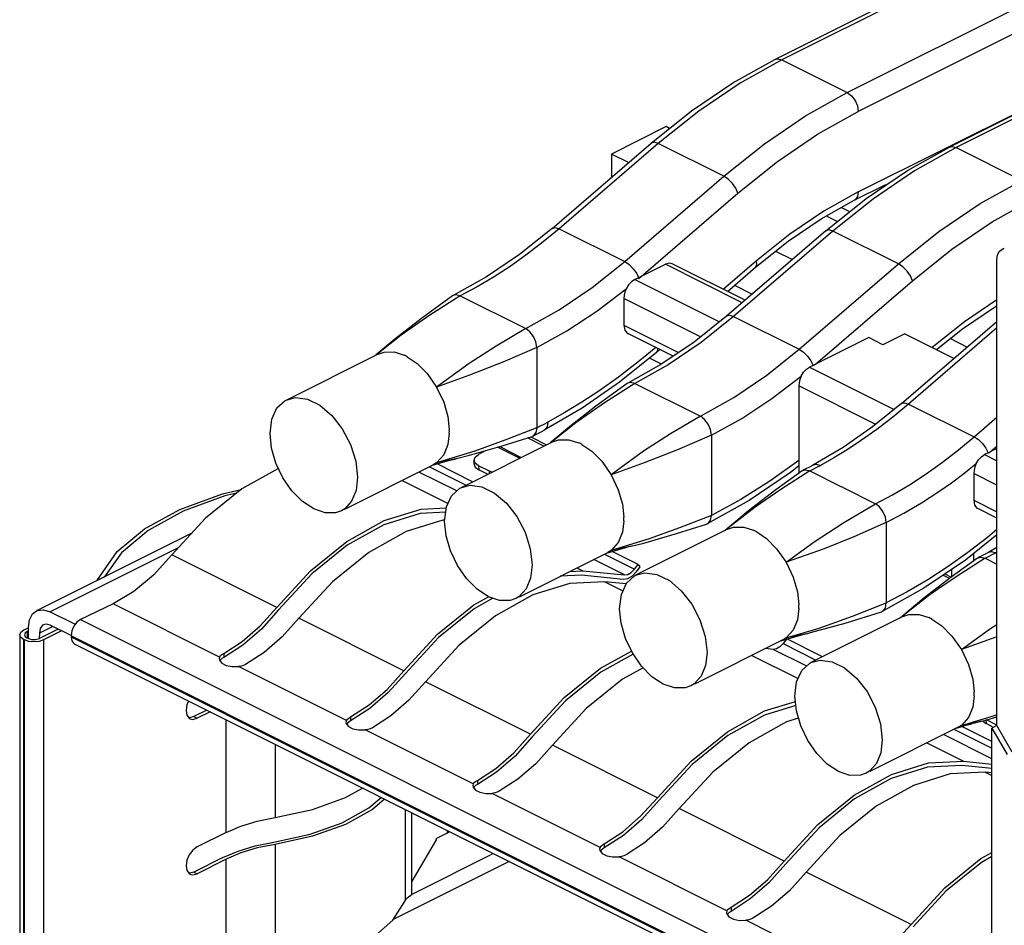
# Paper-space layout '005_EXP_CORICANT_PE_DRAWING_3_1' of a CAD drawing. Header units: millimetres. Extents: x 6 to 413, y 7 to 290.
# Tile 199 of 228: x 198.18 to 201.05, y 166.84 to 169.47. Entities that reach past the tile are written whole.
import ezdxf

# ---------------------------------------------------------------- set-up
doc = ezdxf.new("R2010")
doc.units = ezdxf.units.MM
doc.header["$LTSCALE"] = 23.1
doc.layers.add('2X6_SFP28_119A00000356A_BL275', color=7, linetype='CONTINUOUS')
doc.layers.add('QSFP_1X1_BL274', color=7, linetype='CONTINUOUS')

# ---------------------------------------------------------------- blocks, each defined once
blk = doc.blocks.new('QSFP_1X1_BL274', base_point=(202.755, 168.7419))
at = {"layer": 'QSFP_1X1_BL274', "color": 7, "linetype": 'Continuous'}
for p, q in [((200.3822, 169.3553), (205.2453, 171.787)), ((205.2655, 171.7858), (200.4023, 169.354)), ((200.5932, 169.2586), (205.4564, 171.6903)), ((206.009, 171.6598), (200.8903, 169.1002)), ((206.0291, 171.6585), (200.9104, 169.099)), ((205.4882, 171.6354), (200.625, 169.2037)), ((200.625, 168.9698), (205.4882, 171.4016)), ((200.4023, 169.354), (200.5932, 169.2586)), ((200.0656, 169.1597), (199.9065, 169.0801)), ((200.0758, 169.1546), (200.0656, 169.1597)), ((199.734, 168.8638), (200.0225, 169.112)), ((200.0429, 169.1108), (199.7544, 168.8626)), ((200.2338, 169.0154), (200.0429, 169.1108)), ((200.9104, 169.099), (201.1013, 169.0035)), ((199.9065, 169.0801), (199.9065, 169.0123)), ((199.9564, 169.0552), (199.9065, 169.0801)), ((199.9453, 168.7671), (200.2338, 169.0154)), ((200.6133, 168.9455), (200.7052, 168.9914)), ((199.9861, 168.7183), (200.2746, 168.9666)), ((200.5307, 168.8571), (200.6484, 168.951)), ((200.5318, 168.8999), (200.5642, 168.8838)), ((200.576, 168.9246), (200.5975, 168.9138)), ((199.734, 168.8638), (199.6392, 168.7881)), ((199.7544, 168.8626), (199.9453, 168.7671)), ((200.5307, 168.8571), (200.242, 168.6087)), ((200.5511, 168.8558), (200.2624, 168.6075)), ((200.742, 168.7604), (200.5511, 168.8558)), ((200.326, 168.751), (200.4207, 168.8265)), ((199.6392, 168.7881), (199.5429, 168.723)), ((200.3845, 168.7976), (200.4333, 168.7732)), ((199.9747, 168.7148), (200.0638, 168.7593)), ((200.2873, 168.6476), (200.0638, 168.7593)), ((200.2956, 168.6548), (200.0839, 168.7606)), ((200.3285, 168.7692), (200.2323, 168.6864)), ((200.4533, 168.512), (200.742, 168.7604)), ((199.9802, 168.7321), (199.9861, 168.7183)), ((200.2441, 168.6805), (200.326, 168.751)), ((199.5429, 168.723), (199.4462, 168.669)), ((199.9747, 168.7148), (199.9654, 168.7085)), ((199.9747, 168.7148), (200.2208, 168.5917)), ((200.2648, 168.6984), (200.3163, 168.6726)), ((200.5003, 168.4685), (200.7828, 168.7116)), ((199.4462, 168.669), (199.4439, 168.6677)), ((199.4668, 168.668), (199.6577, 168.5726)), ((199.9428, 168.6599), (199.9428, 168.582)), ((200.1662, 168.5482), (199.9428, 168.6599)), ((200.242, 168.6087), (200.1473, 168.5331)), ((200.2624, 168.6075), (200.4533, 168.512)), ((200.7512, 168.3541), (201.0286, 168.5928)), ((199.9428, 168.582), (200.1019, 168.5024)), ((200.0862, 168.4918), (199.9545, 168.5576)), ((200.7606, 168.5573), (200.697, 168.5255)), ((200.7606, 168.5573), (200.904, 168.4856)), ((201.0286, 168.5741), (200.7716, 168.3529)), ((200.8531, 168.5111), (200.9288, 168.5715)), ((199.2951, 168.5535), (199.2238, 168.4971)), ((200.1473, 168.5331), (200.051, 168.468)), ((200.6556, 168.5462), (200.5003, 168.4685)), ((200.697, 168.5255), (200.6556, 168.5462)), ((200.8934, 168.5432), (200.9424, 168.5187)), ((198.96, 168.3645), (199.2272, 168.4981)), ((199.2286, 168.5019), (199.2215, 168.4958)), ((199.2223, 168.4964), (199.2235, 168.4975)), ((199.2268, 168.5003), (199.2235, 168.4975)), ((199.6896, 168.5177), (199.6896, 168.2837)), ((200.0375, 168.5027), (199.9305, 168.4167)), ((200.0355, 168.5172), (199.9839, 168.4744)), ((200.0375, 168.5027), (200.0474, 168.5112)), ((199.9839, 168.4744), (199.9271, 168.4307)), ((200.051, 168.468), (199.9543, 168.414)), ((200.0527, 168.4691), (200.0175, 168.4867)), ((200.4936, 168.4652), (200.4835, 168.4604)), ((200.4835, 168.4604), (200.73, 168.3371)), ((199.9305, 168.4167), (199.8212, 168.3411)), ((199.9271, 168.4307), (199.8698, 168.3901)), ((199.9543, 168.414), (199.9521, 168.4127)), ((199.9749, 168.413), (200.1659, 168.3175)), ((200.452, 168.4054), (200.452, 168.1514)), ((200.6758, 168.2935), (200.452, 168.4054)), ((200.7512, 168.3541), (200.6667, 168.2861)), ((199.8212, 168.3411), (199.7107, 168.2764)), ((200.7716, 168.3529), (200.9625, 168.2575)), ((199.8032, 168.2985), (199.732, 168.2422)), ((200.9625, 168.2575), (201.0286, 168.3143)), ((199.435, 168.2735), (199.4349, 168.2791)), ((199.4349, 168.268), (199.435, 168.2735)), ((199.6833, 168.2621), (199.7038, 168.2728)), ((199.6896, 168.2837), (199.7002, 168.2892)), ((199.7038, 168.2728), (199.7107, 168.2764)), ((200.6667, 168.2861), (200.5809, 168.2265)), ((199.4681, 168.1094), (199.7353, 168.2431)), ((199.5889, 168.2311), (199.6756, 168.2585)), ((199.7101, 168.2305), (199.6624, 168.2543)), ((199.6721, 168.2574), (199.718, 168.2344)), ((199.678, 168.2595), (199.6757, 168.2585)), ((199.678, 168.2595), (199.6833, 168.2621)), ((199.7367, 168.2469), (199.7297, 168.2408)), ((199.7349, 168.2453), (199.7317, 168.2425)), ((199.7317, 168.2425), (199.7331, 168.2437)), ((200.1977, 168.2626), (200.1977, 168.0288)), ((199.5089, 168.2161), (199.3977, 168.1819)), ((199.4934, 168.2038), (199.5889, 168.2311)), ((199.5394, 168.2169), (199.5201, 168.2065)), ((199.6396, 168.1952), (199.5754, 168.2273)), ((199.5817, 168.229), (199.6445, 168.1976)), ((200.5809, 168.2265), (200.4946, 168.1756)), ((201.0027, 168.2106), (200.9926, 168.2059)), ((201.0094, 168.2139), (201.0286, 168.2304)), ((201.0286, 168.2235), (201.0094, 168.2139)), ((199.3977, 168.1819), (199.388, 168.176)), ((199.4538, 168.1936), (199.3977, 168.1819)), ((199.4561, 168.1942), (199.4538, 168.1936)), ((199.4561, 168.1942), (199.4934, 168.2038)), ((199.5073, 168.1776), (199.5069, 168.1893)), ((199.5103, 168.1808), (199.5069, 168.1893)), ((200.9926, 168.2059), (201.0286, 168.1879)), ((198.9359, 168.1643), (198.8312, 168.1059)), ((199.1309, 168.0474), (199.3882, 168.1761)), ((199.4564, 168.0999), (199.3462, 168.1551)), ((199.377, 168.1705), (199.4836, 168.1172)), ((199.3834, 168.1737), (199.3956, 168.1775)), ((199.5028, 168.1268), (199.3993, 168.1786)), ((199.5073, 168.1776), (199.5106, 168.1691)), ((199.5201, 168.1733), (199.5103, 168.1808)), ((199.5106, 168.1691), (199.5205, 168.1616)), ((199.5201, 168.1733), (199.5205, 168.1616)), ((199.5519, 168.1574), (199.5201, 168.1733)), ((199.5465, 168.1486), (199.5205, 168.1616)), ((199.5521, 168.1514), (199.5519, 168.1574)), ((199.5592, 168.155), (199.5519, 168.1574)), ((200.4617, 168.1585), (200.4639, 168.1598)), ((200.469, 168.1623), (200.4639, 168.1598)), ((200.4639, 168.1598), (200.4718, 168.1616)), ((200.4887, 168.1724), (200.469, 168.1623)), ((200.4718, 168.1616), (200.484, 168.1585)), ((200.484, 168.1585), (200.5763, 168.1123)), ((200.4946, 168.1756), (200.4887, 168.1724)), ((200.5046, 168.169), (200.5149, 168.1744)), ((199.2973, 168.1307), (199.4312, 168.0638)), ((200.9611, 168.1508), (200.9611, 168.0729)), ((201.0286, 168.1171), (200.9611, 168.1508)), ((198.8312, 168.1059), (198.7258, 168.0207)), ((200.5795, 168.1107), (200.5763, 168.1123)), ((200.5795, 168.1107), (200.675, 168.063)), ((199.1507, 168.0704), (199.1305, 168.0482)), ((200.3073, 168.0722), (200.1854, 168.0042)), ((200.9611, 168.0729), (201.0286, 168.0391)), ((199.1305, 168.0482), (199.1208, 168.0424)), ((200.3247, 168.0526), (200.2386, 167.9856)), ((201.0286, 168.0206), (200.9728, 168.0485)), ((198.7258, 168.0207), (198.6277, 167.9141)), ((199.4211, 168.0155), (199.4164, 168.0153)), ((199.9431, 168.0184), (199.9431, 168.024)), ((199.9431, 168.0129), (199.9431, 168.0184)), ((200.1949, 168.0149), (200.1977, 168.0288)), ((200.2445, 167.9885), (199.9772, 167.8549)), ((200.1832, 168.0033), (200.1854, 168.0042)), ((200.2376, 167.9851), (200.2438, 167.9906)), ((200.2438, 167.9906), (200.2445, 167.9912)), ((200.7068, 168.0081), (200.7068, 167.7743)), ((201.0286, 167.9876), (201.0011, 167.9647)), ((198.686, 167.9774), (198.2333, 167.7511)), ((200.017, 167.9611), (199.9059, 167.9269)), ((201.0286, 167.9722), (200.9368, 167.899)), ((201.0011, 167.9647), (200.9443, 167.9211)), ((198.6473, 167.9354), (198.2736, 167.7486)), ((199.1381, 167.9422), (199.0345, 167.8585)), ((199.9059, 167.9269), (199.8961, 167.921)), ((199.8966, 167.9202), (199.9122, 167.925)), ((199.9619, 167.9385), (199.9059, 167.9269)), ((199.9841, 167.8862), (199.9087, 167.9239)), ((199.9122, 167.925), (199.9522, 167.9361)), ((199.9642, 167.9391), (199.9522, 167.9361)), ((201.0286, 167.9356), (201.0047, 167.9215)), ((198.9332, 167.7614), (198.6277, 167.9141)), ((199.639, 167.7924), (199.8963, 167.9211)), ((199.9451, 167.8556), (199.8553, 167.9005)), ((199.8861, 167.916), (199.9736, 167.8723)), ((200.9368, 167.899), (200.8164, 167.8176)), ((200.9443, 167.9211), (200.887, 167.8805)), ((200.9611, 167.8966), (200.9611, 167.9184)), ((200.9719, 167.9044), (200.9741, 167.9057)), ((200.9791, 167.9082), (200.9741, 167.9057)), ((200.9741, 167.9057), (200.9819, 167.9075)), ((200.9988, 167.9184), (200.9791, 167.9082)), ((200.9819, 167.9075), (200.9941, 167.9044)), ((200.9941, 167.9044), (201.0286, 167.8872)), ((201.0047, 167.9215), (200.9988, 167.9184)), ((201.0148, 167.9149), (201.0251, 167.9203)), ((201.0286, 167.9223), (201.0251, 167.9203)), ((199.7853, 167.8656), (199.8239, 167.8674)), ((199.8065, 167.8761), (199.8239, 167.8674)), ((199.8239, 167.8674), (199.9451, 167.8556)), ((199.9645, 167.8628), (199.9736, 167.8723)), ((199.9736, 167.8723), (199.9841, 167.8862)), ((199.9895, 167.8791), (199.979, 167.8652)), ((199.9841, 167.8862), (199.9895, 167.8791)), ((200.8975, 167.8507), (200.8975, 167.8724)), ((198.4092, 167.839), (198.4174, 167.8509)), ((199.0345, 167.8585), (198.9382, 167.7538)), ((199.8197, 167.8546), (199.7575, 167.8517)), ((199.9409, 167.8428), (199.8197, 167.8546)), ((199.9536, 167.8447), (199.9409, 167.8428)), ((199.9451, 167.8556), (199.9547, 167.857)), ((199.9669, 167.8525), (199.9536, 167.8447)), ((199.9547, 167.857), (199.9645, 167.8628)), ((199.979, 167.8652), (199.9669, 167.8525)), ((200.8904, 167.8454), (200.8714, 167.8548)), ((200.8771, 167.8587), (200.8956, 167.8494)), ((199.0949, 167.8361), (198.9968, 167.7296)), ((199.6588, 167.8154), (199.6386, 167.7932)), ((199.8875, 167.8356), (199.9403, 167.8092)), ((199.9497, 167.8295), (199.8875, 167.8356)), ((200.8164, 167.8176), (200.6946, 167.7496)), ((199.5618, 167.7881), (199.5072, 167.7576)), ((199.6386, 167.7932), (199.6289, 167.7874)), ((200.8348, 167.7985), (200.7488, 167.7315)), ((198.4567, 167.7718), (198.362, 167.7265)), ((198.7665, 167.6169), (198.4567, 167.7718)), ((199.5072, 167.7576), (199.4036, 167.6739)), ((200.4523, 167.7639), (200.4522, 167.7695)), ((200.4522, 167.7584), (200.4523, 167.7639)), ((200.6081, 167.7359), (200.7068, 167.7742)), ((200.704, 167.7604), (200.7068, 167.7743)), ((198.2736, 167.7486), (198.3463, 167.7122)), ((198.362, 167.7265), (200.5131, 166.651)), ((199.3023, 167.5768), (198.9968, 167.7296)), ((200.7546, 167.7345), (200.4874, 167.6008)), ((200.6923, 167.7487), (200.6946, 167.7496)), ((200.7478, 167.731), (200.7538, 167.7364)), ((200.7538, 167.7364), (200.7546, 167.7371)), ((198.1964, 167.6957), (198.21, 167.7023)), ((198.21, 167.671), (198.21, 167.7024)), ((198.2808, 167.706), (198.2418, 167.6865)), ((198.2968, 167.698), (198.2418, 167.6706)), ((198.3343, 167.6793), (198.2737, 167.7096)), ((198.1846, 167.6817), (198.1846, 166.4043)), ((198.196, 167.668), (198.196, 166.3905)), ((198.1985, 167.6667), (198.196, 167.668)), ((198.2003, 167.6867), (198.1982, 167.6817)), ((198.1982, 167.6817), (198.2001, 167.677)), ((198.1985, 166.3893), (198.1985, 167.6667)), ((198.2112, 167.6625), (198.1985, 167.6667)), ((198.2001, 167.677), (198.2056, 167.6728)), ((198.2059, 167.6908), (198.2003, 167.6867)), ((198.2056, 167.6728), (198.2082, 167.6716)), ((198.21, 167.6927), (198.2059, 167.6908)), ((198.2059, 167.6908), (198.2059, 167.6728)), ((198.2418, 167.6864), (198.2417, 167.6706)), ((198.3064, 167.6932), (198.2535, 167.6667)), ((198.2535, 167.6667), (198.2535, 166.3893)), ((198.3341, 167.6788), (198.3341, 167.6757)), ((200.4852, 166.6034), (198.3341, 167.6788)), ((198.3341, 167.6757), (200.4852, 166.6003)), ((199.4036, 167.6739), (199.3073, 167.5692)), ((200.4055, 167.6665), (200.1481, 167.5378)), ((200.4006, 167.6641), (200.4131, 167.668)), ((200.415, 167.6723), (200.4052, 167.6664)), ((200.4169, 167.6698), (200.4063, 167.6559)), ((200.4131, 167.668), (200.4302, 167.673)), ((200.4708, 167.6839), (200.415, 167.6723)), ((200.5211, 167.6177), (200.4169, 167.6698)), ((200.4742, 167.6848), (200.4708, 167.6839)), ((201.0286, 167.6754), (200.9251, 167.6387)), ((198.3421, 167.6559), (198.3441, 167.6547)), ((200.4953, 166.5792), (198.3442, 167.6547)), ((198.8341, 167.6514), (198.7783, 167.6154)), ((199.464, 167.6516), (199.3659, 167.545)), ((200.3779, 167.6392), (200.3553, 167.6414)), ((200.3874, 167.6407), (200.3779, 167.6392)), ((200.475, 167.5907), (200.3779, 167.6392)), ((200.4063, 167.6559), (200.5019, 167.6081)), ((198.7665, 167.6169), (198.7651, 167.6113)), ((198.7651, 167.6113), (198.7657, 167.6077)), ((198.7691, 167.6086), (198.7672, 167.6059)), ((198.7732, 167.6241), (198.7783, 167.6273)), ((198.7783, 167.6273), (198.7783, 167.6154)), ((199.9697, 167.6251), (199.8763, 167.5731)), ((199.9941, 167.5906), (199.9677, 167.6287)), ((200.3156, 167.6216), (200.4501, 167.5543)), ((198.7657, 167.6077), (198.7724, 167.5992)), ((198.7724, 167.5992), (198.7855, 167.5927)), ((199.1357, 167.4323), (198.8214, 167.5894)), ((200.0248, 167.5597), (199.9941, 167.5906)), ((199.8763, 167.5731), (199.7728, 167.4894)), ((200.1679, 167.5608), (200.1477, 167.5387)), ((199.6714, 167.3923), (199.3659, 167.545)), ((200.1477, 167.5387), (200.1381, 167.5329)), ((200.4449, 167.4609), (200.4406, 167.5035)), ((200.9624, 167.5098), (200.9623, 167.5154)), ((200.9623, 167.5043), (200.9624, 167.5098)), ((199.2032, 167.4669), (199.1474, 167.4309)), ((199.7728, 167.4894), (199.6765, 167.3847)), ((199.8331, 167.467), (199.7351, 167.3605)), ((198.6782, 167.4389), (198.6806, 167.4374)), ((198.6911, 167.4435), (198.6788, 167.4404)), ((198.7288, 167.4624), (198.6911, 167.4435)), ((198.6911, 167.4435), (198.7007, 167.4387)), ((198.7385, 167.4576), (198.7007, 167.4387)), ((199.1423, 167.4395), (199.1474, 167.4427)), ((199.1474, 167.4427), (199.1474, 167.4309)), ((200.4576, 167.417), (200.4449, 167.4609)), ((200.9251, 167.4182), (201.0213, 167.447)), ((200.9964, 167.4337), (201.0286, 167.4427)), ((201.0213, 167.447), (201.0286, 167.4496)), ((198.7857, 167.107), (198.7857, 167.434)), ((199.1357, 167.4323), (199.1342, 167.4267)), ((199.1342, 167.4267), (199.1348, 167.4232)), ((199.1348, 167.4232), (199.1415, 167.4147)), ((199.1383, 167.4241), (199.1363, 167.4213)), ((199.1415, 167.4147), (199.1546, 167.4081)), ((200.4779, 167.3746), (200.4576, 167.417)), ((200.9156, 167.4125), (200.6583, 167.2838)), ((200.9109, 167.4101), (200.9264, 167.4148)), ((200.9251, 167.4182), (200.9154, 167.4123)), ((200.9808, 167.4298), (200.9251, 167.4182)), ((200.9264, 167.4148), (200.9348, 167.4174)), ((201.0141, 167.3713), (200.9267, 167.4149)), ((200.9348, 167.4174), (200.9432, 167.4198)), ((200.9432, 167.4198), (200.9514, 167.4221)), ((200.9514, 167.4221), (200.9594, 167.4243)), ((200.9594, 167.4243), (200.9672, 167.4263)), ((200.9672, 167.4263), (200.9747, 167.4283)), ((200.9747, 167.4283), (200.9805, 167.4297)), ((200.9844, 167.4307), (200.9808, 167.4298)), ((200.9844, 167.4307), (200.9964, 167.4337)), ((200.9871, 167.4309), (200.9969, 167.4234)), ((200.9966, 167.4351), (200.9969, 167.4234)), ((201.0159, 167.414), (200.9969, 167.4234)), ((201.0284, 167.4192), (200.9983, 167.4343)), ((199.5048, 167.2478), (199.1905, 167.4049)), ((200.2455, 167.3885), (200.1419, 167.3048)), ((201.0141, 167.3212), (200.8736, 167.3914)), ((200.9049, 167.4066), (201.0141, 167.3521)), ((198.9279, 167.3628), (198.9279, 167.15)), ((200.0405, 167.2077), (199.7351, 167.3605)), ((200.8248, 167.367), (200.9313, 167.3138)), ((200.1419, 167.3048), (200.0456, 167.2001)), ((200.6781, 167.3068), (200.6579, 167.2846)), ((201.0141, 167.2925), (200.927, 167.301)), ((200.9313, 167.3138), (201.0141, 167.3057)), ((199.5723, 167.2823), (199.5165, 167.2463)), ((200.2022, 167.2825), (200.1042, 167.1759)), ((200.6579, 167.2846), (200.6482, 167.2788)), ((200.9949, 167.2819), (201.0141, 167.2724)), ((201.0141, 167.2801), (200.9949, 167.2819)), ((199.5048, 167.2478), (199.5034, 167.2422)), ((199.5034, 167.2422), (199.5039, 167.2387)), ((199.5039, 167.2387), (199.5107, 167.2301)), ((199.5074, 167.2395), (199.5054, 167.2368)), ((199.5114, 167.255), (199.5165, 167.2582)), ((199.5165, 167.2582), (199.5165, 167.2463)), ((199.1326, 167.2079), (199.1826, 167.2355)), ((199.5107, 167.2301), (199.5237, 167.2236)), ((199.8739, 167.0632), (199.5597, 167.2203)), ((199.2462, 167.2037), (199.2118, 167.1737)), ((200.6146, 167.204), (200.511, 167.1203)), ((199.3065, 167.1736), (199.3065, 166.9076)), ((199.3253, 167.1641), (199.3253, 166.9252)), ((200.4097, 167.0232), (200.1042, 167.1759)), ((198.7857, 167.107), (198.7007, 167.0646)), ((199.3962, 167.0888), (199.4298, 167.1056)), ((199.4298, 167.1056), (199.4298, 167.1119)), ((199.4298, 167.1056), (199.4352, 167.1092)), ((199.9414, 167.0978), (199.8856, 167.0618)), ((200.511, 167.1203), (200.4147, 167.0156)), ((200.5714, 167.0979), (200.4733, 166.9914)), ((198.9279, 167.072), (198.9279, 166.6983)), ((199.3962, 167.0853), (199.3253, 166.9632)), ((199.3962, 167.0888), (199.3962, 167.0853)), ((199.8805, 167.0704), (199.8856, 167.0736)), ((199.8856, 167.0736), (199.8856, 167.0618)), ((199.3247, 166.9264), (199.5628, 167.0454)), ((199.8739, 167.0632), (199.8725, 167.0576)), ((199.8725, 167.0576), (199.8731, 167.0541)), ((199.8731, 167.0541), (199.8798, 167.0456)), ((199.8765, 167.055), (199.8745, 167.0522)), ((199.8798, 167.0456), (199.8929, 167.0391)), ((200.243, 166.8787), (199.9288, 167.0358)), ((201.0141, 167.0364), (200.9837, 167.0195)), ((198.776, 167.0339), (198.6911, 166.9915)), ((198.7857, 167.0291), (198.7007, 166.9866)), ((198.7857, 166.6554), (198.7857, 167.0291)), ((199.6095, 167.022), (199.2719, 166.8532)), ((198.6782, 166.9868), (198.6806, 166.9854)), ((198.6911, 166.9915), (198.6788, 166.9883)), ((198.6911, 166.9915), (198.7007, 166.9866)), ((200.7788, 166.8386), (200.4733, 166.9914)), ((199.2706, 166.8512), (199.3065, 166.9076)), ((200.3105, 166.9132), (200.2548, 166.8772)), ((200.243, 166.8787), (200.2416, 166.8731)), ((200.2416, 166.8731), (200.2422, 166.8696)), ((200.2422, 166.8696), (200.2489, 166.861)), ((200.2456, 166.8704), (200.2437, 166.8677)), ((200.2497, 166.8859), (200.2548, 166.8891)), ((200.2548, 166.8891), (200.2548, 166.8772)), ((199.22, 166.8071), (199.2706, 166.8512)), ((200.2489, 166.861), (200.262, 166.8545)), ((200.6078, 166.6963), (200.2979, 166.8512))]:
    blk.add_line(p, q, dxfattribs=at)
for points in [[(200.3822, 169.3553), (200.3901, 169.3571), (200.4023, 169.354)], [(200.0225, 169.112), (200.1402, 169.206), (200.2605, 169.2873), (200.3822, 169.3553)], [(200.4023, 169.354), (200.281, 169.2863), (200.1608, 169.205), (200.0429, 169.1108)], [(200.2338, 169.0154), (200.3518, 169.1095), (200.4719, 169.1908), (200.5932, 169.2586)], [(200.5932, 169.2586), (200.6054, 169.2495), (200.6157, 169.2359), (200.6226, 169.2198), (200.625, 169.2037)], [(200.2746, 168.9666), (200.3896, 169.0584), (200.5068, 169.1376), (200.625, 169.2037)], [(200.0429, 169.1108), (200.0314, 169.1144), (200.0225, 169.112)], [(200.9104, 169.099), (200.7892, 169.0312), (200.669, 168.9499), (200.5511, 168.8558)], [(200.6484, 168.951), (200.7686, 169.0323), (200.8903, 169.1002)], [(200.8903, 169.1002), (200.8982, 169.1021), (200.9104, 169.099)], [(200.2746, 168.9666), (200.2687, 168.9804), (200.2589, 168.9945), (200.2466, 169.0068), (200.2338, 169.0154)], [(200.742, 168.7604), (200.8599, 168.8545), (200.9801, 168.9358), (201.1013, 169.0035)], [(200.625, 168.9698), (200.525, 168.914), (200.4258, 168.8469), (200.3285, 168.7692)], [(200.625, 168.9698), (200.6226, 168.9561), (200.6157, 168.947), (200.6133, 168.9455)], [(200.4207, 168.8265), (200.5167, 168.8915), (200.6133, 168.9455)], [(200.7828, 168.7116), (200.8978, 168.8033), (201.0149, 168.8826), (201.1332, 168.9486)], [(199.7544, 168.8626), (199.7083, 168.8243), (199.6617, 168.7885), (199.6146, 168.7551)], [(199.734, 168.8638), (199.7429, 168.8661), (199.7544, 168.8626)], [(200.5511, 168.8558), (200.5396, 168.8594), (200.5307, 168.8571)], [(199.6146, 168.7551), (199.5656, 168.7233), (199.5162, 168.6942), (199.4668, 168.668)], [(199.6577, 168.5726), (199.7548, 168.6267), (199.8509, 168.6918), (199.9453, 168.7671)], [(199.9453, 168.7671), (199.9582, 168.7585), (199.9704, 168.7462), (199.9802, 168.7321)], [(200.0839, 168.7606), (200.076, 168.7625), (200.0638, 168.7593)], [(200.326, 168.751), (200.3295, 168.7578), (200.3285, 168.7692)], [(200.7828, 168.7116), (200.7769, 168.7254), (200.7671, 168.7395), (200.7548, 168.7518), (200.742, 168.7604)], [(199.9654, 168.7085), (199.9569, 168.6993), (199.95, 168.6881)], [(199.4668, 168.668), (199.4542, 168.6709), (199.4462, 168.669)], [(199.6896, 168.5177), (199.7772, 168.566), (199.8642, 168.6229), (199.95, 168.6881)], [(199.95, 168.6881), (199.9461, 168.6787), (199.9437, 168.6691), (199.9428, 168.6599)], [(199.4439, 168.6677), (199.3535, 168.6021), (199.2762, 168.5418), (199.2287, 168.5021)], [(199.4668, 168.668), (199.3787, 168.6114), (199.2951, 168.5535)], [(201.0286, 168.6558), (200.934, 168.5919), (200.8406, 168.5173)], [(200.9288, 168.5715), (201.0249, 168.6365), (201.0286, 168.6386)], [(200.2624, 168.6075), (200.1681, 168.5322), (200.0719, 168.4672), (199.9749, 168.413)], [(200.242, 168.6087), (200.243, 168.6094), (200.2513, 168.611), (200.2624, 168.6075)], [(199.6578, 168.5725), (199.5709, 168.5211), (199.4923, 168.4705), (199.3977, 168.4023)], [(199.6896, 168.5177), (199.6867, 168.5336), (199.6797, 168.5496), (199.6695, 168.5633), (199.6577, 168.5726)], [(199.9428, 168.582), (199.9453, 168.5682), (199.9522, 168.5591), (199.9545, 168.5576)], [(199.2274, 168.4982), (199.245, 168.5041), (199.2745, 168.5043), (199.3032, 168.4952)], [(199.6896, 168.5177), (199.5909, 168.475), (199.4939, 168.4368), (199.3977, 168.4023)], [(200.0406, 168.5146), (200.041, 168.5096), (200.0375, 168.5027)], [(200.1659, 168.3175), (200.2629, 168.3717), (200.359, 168.4367), (200.4533, 168.512)], [(200.4533, 168.512), (200.4657, 168.5038), (200.4776, 168.4921), (200.4874, 168.4786), (200.4936, 168.4652)], [(199.3123, 168.4906), (199.3092, 168.4922), (199.3062, 168.4937), (199.3032, 168.4952)], [(199.3123, 168.4906), (199.3412, 168.4709), (199.3704, 168.4414), (199.3977, 168.4023)], [(200.4594, 168.4341), (200.466, 168.4452), (200.4741, 168.4543), (200.4835, 168.4604)], [(199.9521, 168.4127), (199.8617, 168.347), (199.7843, 168.2868), (199.7369, 168.247)], [(199.9749, 168.413), (199.8869, 168.3563), (199.8032, 168.2985)], [(199.9749, 168.413), (199.9623, 168.4159), (199.9543, 168.414)], [(200.1977, 168.2626), (200.2858, 168.3112), (200.3732, 168.3685), (200.4594, 168.4341)], [(200.4594, 168.4341), (200.4554, 168.4245), (200.4528, 168.4148), (200.452, 168.4054)], [(199.3977, 168.4023), (199.4185, 168.3585), (199.4307, 168.3166), (199.4349, 168.2791)], [(199.8698, 168.3901), (199.8205, 168.3578), (199.771, 168.3278), (199.7214, 168.3002)], [(198.9132, 168.2671), (198.9184, 168.3086), (198.9334, 168.3414), (198.957, 168.3629), (198.9599, 168.3644)], [(198.9599, 168.3644), (198.9872, 168.3717), (199.0219, 168.367), (199.058, 168.3491), (199.0928, 168.3194), (199.1233, 168.2804), (199.1472, 168.235), (199.1625, 168.1867), (199.1677, 168.1398)], [(200.7512, 168.3541), (200.7522, 168.3549), (200.7604, 168.3565), (200.7716, 168.3529)], [(200.7716, 168.3529), (200.7255, 168.3147), (200.6789, 168.2789), (200.6318, 168.2455)], [(199.7002, 168.2892), (199.7108, 168.2945), (199.7214, 168.3002)], [(199.7214, 168.3002), (199.7193, 168.2867), (199.7126, 168.2776), (199.7107, 168.2764)], [(200.1659, 168.3175), (200.079, 168.2661), (200.0004, 168.2155), (199.9059, 168.1473)], [(200.1977, 168.2626), (200.1948, 168.2786), (200.1878, 168.2946), (200.1776, 168.3083), (200.1659, 168.3175)], [(199.4349, 168.268), (199.4307, 168.2349), (199.4185, 168.2049), (199.3977, 168.1819)], [(199.6896, 168.2837), (199.5966, 168.248), (199.5089, 168.2161)], [(199.6896, 168.2837), (199.6871, 168.27), (199.6803, 168.2609), (199.678, 168.2595)], [(198.9505, 168.1382), (198.9302, 168.1806), (198.9175, 168.2246), (198.9132, 168.2671)], [(199.7356, 168.2432), (199.7531, 168.2491), (199.7826, 168.2492), (199.8113, 168.2401)], [(199.8204, 168.2356), (199.8174, 168.2372), (199.8143, 168.2387), (199.8113, 168.2401)], [(200.1977, 168.2627), (200.099, 168.2199), (200.002, 168.1818), (199.9059, 168.1473)], [(200.6318, 168.2455), (200.593, 168.2201), (200.554, 168.1963), (200.5149, 168.1744)], [(200.8229, 168.1501), (200.8699, 168.1835), (200.9164, 168.2193), (200.9625, 168.2575)], [(200.9625, 168.2575), (200.9749, 168.2493), (200.9867, 168.2376), (200.9965, 168.2241), (201.0027, 168.2106)], [(199.8204, 168.2356), (199.8493, 168.2159), (199.8785, 168.1864), (199.9059, 168.1473)], [(199.3956, 168.1775), (199.4298, 168.1873), (199.4538, 168.1936)], [(199.5069, 168.1893), (199.5103, 168.1986), (199.5201, 168.2065)], [(200.452, 168.1882), (200.3679, 168.1283), (200.283, 168.0751), (200.1977, 168.0288)], [(200.9685, 168.1796), (200.9752, 168.1907), (200.9833, 168.1997), (200.9926, 168.2059)], [(200.4617, 168.1585), (200.3852, 168.1032), (200.3054, 168.0419), (200.2445, 167.9912)], [(200.4509, 168.1721), (200.4277, 168.1536), (200.3073, 168.0722)], [(200.484, 168.1585), (200.4, 168.1041), (200.3247, 168.0526)], [(200.484, 168.1585), (200.4943, 168.1637), (200.5046, 168.169)], [(200.4946, 168.1756), (200.5029, 168.1776), (200.5149, 168.1744)], [(200.8593, 168.098), (200.896, 168.1237), (200.9324, 168.1509), (200.9685, 168.1796)], [(200.9685, 168.1796), (200.9645, 168.17), (200.962, 168.1602), (200.9611, 168.1508)], [(199.1208, 168.0424), (199.104, 168.0366), (199.0733, 168.0364), (199.0405, 168.0476), (199.0076, 168.0693), (198.9769, 168.1002), (198.9505, 168.1382)], [(199.1677, 168.1398), (199.1634, 168.1017), (199.1507, 168.0704)], [(199.9059, 168.1473), (199.9266, 168.1034), (199.9388, 168.0615), (199.9431, 168.024)], [(200.675, 168.063), (200.7244, 168.0892), (200.7738, 168.1182), (200.8229, 168.1501)], [(198.4174, 167.8509), (198.4685, 167.9235), (198.5474, 167.9895), (198.6509, 168.0463), (198.775, 168.0917), (198.829, 168.1042)], [(199.4213, 168.0121), (199.4265, 168.0535), (199.4415, 168.0863), (199.4651, 168.1078), (199.468, 168.1094)], [(199.468, 168.1094), (199.4953, 168.1166), (199.53, 168.1119), (199.5661, 168.094), (199.6009, 168.0644), (199.6314, 168.0254), (199.6553, 167.98), (199.6706, 167.9317), (199.6759, 167.8848)], [(200.7068, 168.0081), (200.7578, 168.0351), (200.8087, 168.0651), (200.8593, 168.098)], [(198.8161, 168.0937), (198.782, 168.0858), (198.6601, 168.0412), (198.5583, 167.9854), (198.4808, 167.9205), (198.4307, 167.8493)], [(200.9611, 168.0729), (200.9636, 168.0591), (200.9704, 168.05), (200.9728, 168.0485)], [(198.9332, 167.7614), (199.0312, 167.868), (199.1367, 167.9532), (199.2453, 168.0137), (199.3528, 168.0471), (199.4261, 168.0506)], [(199.4245, 168.0379), (199.3504, 168.0344), (199.2448, 168.0016), (199.1381, 167.9422)], [(200.415, 167.8928), (200.497, 167.9516), (200.5834, 168.0081), (200.6751, 168.0629)], [(200.7068, 168.0081), (200.704, 168.0241), (200.6969, 168.0401), (200.6868, 168.0537), (200.675, 168.063)], [(199.4164, 168.0153), (199.309, 167.9819), (199.2003, 167.9214), (199.0949, 167.8361)], [(199.4586, 167.8832), (199.4383, 167.9256), (199.4256, 167.9696), (199.4213, 168.0121)], [(199.9431, 168.0129), (199.9388, 167.9799), (199.9266, 167.9499), (199.9059, 167.9269)], [(200.1977, 168.0288), (200.1047, 167.993), (200.017, 167.9611)], [(200.1854, 168.0042), (200.1878, 168.0057), (200.1949, 168.0149)], [(199.9642, 167.9391), (200.001, 167.9486), (200.0965, 167.9759), (200.1832, 168.0033)], [(200.2447, 167.9886), (200.2623, 167.9945), (200.2917, 167.9947), (200.3204, 167.9856)], [(200.3295, 167.981), (200.3265, 167.9826), (200.3235, 167.9842), (200.3204, 167.9856)], [(200.3295, 167.981), (200.3584, 167.9613), (200.3876, 167.9318), (200.415, 167.8928)], [(200.7068, 168.0082), (200.6123, 167.9667), (200.5255, 167.932), (200.415, 167.8928)], [(201.0047, 167.9215), (201.013, 167.9235), (201.0251, 167.9204)], [(198.6277, 167.9141), (198.574, 167.8552), (198.5163, 167.8072), (198.4567, 167.7718)], [(200.9719, 167.9044), (200.8953, 167.8492), (200.8156, 167.7878), (200.7546, 167.7371)], [(200.9941, 167.9044), (200.9102, 167.85), (200.8348, 167.7985)], [(200.9941, 167.9044), (201.0045, 167.9096), (201.0148, 167.9149)], [(199.5814, 167.7814), (199.5486, 167.7925), (199.5157, 167.8143), (199.485, 167.8452), (199.4586, 167.8832)], [(199.6759, 167.8848), (199.6715, 167.8466), (199.6588, 167.8154)], [(200.415, 167.8928), (200.4357, 167.8489), (200.4479, 167.807), (200.4522, 167.7695)], [(200.887, 167.8805), (200.8272, 167.8416), (200.7671, 167.8062), (200.7068, 167.7743)], [(199.9304, 167.7575), (199.9356, 167.799), (199.9507, 167.8318), (199.9742, 167.8533), (199.9772, 167.8549)], [(199.9772, 167.8549), (200.0044, 167.8621), (200.0391, 167.8574), (200.0753, 167.8395), (200.11, 167.8098), (200.1405, 167.7708), (200.1644, 167.7254), (200.1798, 167.6771), (200.185, 167.6302)], [(199.8875, 167.8356), (199.7855, 167.8307), (199.6781, 167.7974)], [(199.3023, 167.5768), (199.4004, 167.6834), (199.5058, 167.7687), (199.5486, 167.7925)], [(199.6781, 167.7974), (199.5695, 167.7368), (199.464, 167.6516)], [(199.6289, 167.7874), (199.6121, 167.7816), (199.5814, 167.7814)], [(198.2334, 167.7511), (198.2362, 167.7524), (198.2539, 167.7546), (198.2736, 167.7486)], [(198.7783, 167.6273), (198.8323, 167.6622), (198.8845, 167.7073), (198.9332, 167.7614)], [(198.9382, 167.7538), (198.8879, 167.698), (198.8341, 167.6514)], [(199.9677, 167.6287), (199.9475, 167.671), (199.9348, 167.715), (199.9304, 167.7575)], [(200.4522, 167.7584), (200.4479, 167.7253), (200.4357, 167.6954), (200.415, 167.6723)], [(200.6946, 167.7496), (200.697, 167.7511), (200.704, 167.7604)], [(198.21, 167.7024), (198.2131, 167.725), (198.2221, 167.7422), (198.2334, 167.7511)], [(198.362, 167.7265), (198.3513, 167.7187), (198.3423, 167.707), (198.3362, 167.6931), (198.3341, 167.6788)], [(198.9968, 167.7296), (198.9481, 167.6755), (198.8959, 167.6304), (198.8419, 167.5955)], [(200.415, 167.6723), (200.5112, 167.7011), (200.6081, 167.7359)], [(200.4742, 167.6848), (200.4862, 167.6878), (200.5871, 167.7158), (200.6923, 167.7487)], [(200.7548, 167.7346), (200.7724, 167.7405), (200.8019, 167.7406), (200.8306, 167.7315)], [(200.8397, 167.727), (200.8366, 167.7286), (200.8336, 167.7301), (200.8306, 167.7315)], [(200.8397, 167.727), (200.8686, 167.7073), (200.8978, 167.6778), (200.9251, 167.6387)], [(198.1846, 167.6817), (198.1877, 167.6894), (198.1964, 167.6957)], [(198.2534, 167.7108), (198.2511, 167.7094), (198.2442, 167.7003), (198.2418, 167.6864)], [(198.2737, 167.7096), (198.2613, 167.7127), (198.2534, 167.7108)], [(200.9251, 167.6387), (201.0072, 167.6976), (201.0286, 167.7115)], [(198.196, 167.668), (198.1874, 167.6744), (198.1846, 167.6817)], [(198.2082, 167.6716), (198.2187, 167.6684), (198.2305, 167.6681), (198.2419, 167.6706)], [(198.2535, 167.6667), (198.2408, 167.6625), (198.226, 167.661), (198.2112, 167.6625)], [(198.3341, 167.6757), (198.3362, 167.6638), (198.3421, 167.6559)], [(200.4302, 167.673), (200.447, 167.6777), (200.4634, 167.6821), (200.4706, 167.6839)], [(200.4063, 167.6559), (200.3973, 167.6464), (200.3874, 167.6407)], [(200.9251, 167.6387), (200.9459, 167.5948), (200.9581, 167.5529), (200.9623, 167.5154)], [(198.7665, 167.6169), (198.7692, 167.6206), (198.7732, 167.6241)], [(198.7783, 167.6154), (198.7731, 167.6122), (198.7691, 167.6086)], [(199.6714, 167.3923), (199.7695, 167.4989), (199.8749, 167.5841), (199.9647, 167.6341)], [(200.185, 167.6302), (200.1807, 167.5921), (200.1679, 167.5608)], [(198.7855, 167.5927), (198.8027, 167.5892), (198.8214, 167.5894)], [(198.8419, 167.5955), (198.8358, 167.5927), (198.8289, 167.5907), (198.8214, 167.5894)], [(199.9988, 167.5859), (199.9386, 167.5523), (199.8331, 167.467)], [(200.4406, 167.5035), (200.4458, 167.5449), (200.4608, 167.5777), (200.4844, 167.5992), (200.4873, 167.6008)], [(200.4873, 167.6008), (200.5146, 167.608), (200.5493, 167.6033), (200.5854, 167.5854), (200.6202, 167.5558), (200.6507, 167.5168), (200.6746, 167.4714), (200.6899, 167.423), (200.6951, 167.3762)], [(199.1474, 167.4427), (199.2014, 167.4777), (199.2536, 167.5228), (199.3023, 167.5768)], [(199.3073, 167.5692), (199.257, 167.5134), (199.2032, 167.4669)], [(200.1381, 167.5329), (200.1213, 167.527), (200.0906, 167.5269), (200.0577, 167.538), (200.0248, 167.5597)], [(199.3659, 167.545), (199.3172, 167.491), (199.2651, 167.4458), (199.211, 167.4109)], [(200.9623, 167.5043), (200.9581, 167.4713), (200.9459, 167.4413), (200.9251, 167.4182)], [(198.676, 167.4888), (198.6714, 167.478), (198.6689, 167.4617)], [(200.0405, 167.2077), (200.1386, 167.3143), (200.2441, 167.3996), (200.3527, 167.4601), (200.4422, 167.4879)], [(200.4433, 167.4763), (200.3522, 167.448), (200.2455, 167.3885)], [(198.6689, 167.4617), (198.6714, 167.4479), (198.6782, 167.4389)], [(198.6806, 167.4374), (198.6885, 167.4356), (198.7007, 167.4387)], [(199.1357, 167.4323), (199.1383, 167.436), (199.1423, 167.4395)], [(200.4512, 167.4391), (200.4163, 167.4283), (200.3077, 167.3677), (200.2022, 167.2825)], [(199.1474, 167.4309), (199.1422, 167.4276), (199.1383, 167.4241)], [(199.1546, 167.4081), (199.1719, 167.4047), (199.1905, 167.4049)], [(199.211, 167.4109), (199.2049, 167.4082), (199.198, 167.4062), (199.1905, 167.4049)], [(199.5165, 167.2582), (199.5705, 167.2931), (199.6227, 167.3382), (199.6714, 167.3923)], [(199.6765, 167.3847), (199.6261, 167.3289), (199.5723, 167.2823)], [(199.7351, 167.3605), (199.6863, 167.3064), (199.6342, 167.2613), (199.5802, 167.2264)], [(200.6482, 167.2788), (200.6314, 167.273), (200.6007, 167.2728), (200.5679, 167.2839), (200.535, 167.3057), (200.5043, 167.3365), (200.4779, 167.3746)], [(200.6951, 167.3762), (200.6908, 167.338), (200.6781, 167.3068)], [(200.6132, 167.215), (200.7218, 167.2755), (200.8293, 167.3089), (200.9313, 167.3138)], [(200.927, 167.301), (200.8268, 167.2962), (200.7213, 167.2634), (200.6146, 167.204)], [(200.9949, 167.2819), (200.8929, 167.2771), (200.7854, 167.2437), (200.6768, 167.1832), (200.5714, 167.0979)], [(199.5048, 167.2478), (199.5075, 167.2515), (199.5114, 167.255)], [(199.5165, 167.2463), (199.5114, 167.2431), (199.5074, 167.2395)], [(198.9279, 167.15), (199.0366, 167.1735), (199.1326, 167.2079)], [(199.1235, 167.1351), (199.2007, 167.1778), (199.2363, 167.2087)], [(199.5237, 167.2236), (199.541, 167.2201), (199.5597, 167.2203)], [(199.5802, 167.2264), (199.5741, 167.2236), (199.5672, 167.2216), (199.5597, 167.2203)], [(199.8856, 167.0736), (199.9397, 167.1086), (199.9918, 167.1537), (200.0405, 167.2077)], [(200.4097, 167.0232), (200.5077, 167.1298), (200.6132, 167.215)], [(200.0456, 167.2001), (199.9953, 167.1443), (199.9414, 167.0978)], [(198.7857, 167.107), (198.8282, 167.1251), (198.8761, 167.1396), (198.9279, 167.15)], [(199.2118, 167.1737), (199.1326, 167.1299), (199.0366, 167.0955), (198.9279, 167.072)], [(200.1042, 167.1759), (200.0555, 167.1219), (200.0033, 167.0767), (199.9493, 167.0418)], [(198.9239, 167.0786), (199.0299, 167.1015), (199.1235, 167.1351)], [(198.7007, 167.0646), (198.6885, 167.0554), (198.6782, 167.0419), (198.6714, 167.0259), (198.6689, 167.0097)], [(198.776, 167.0339), (198.8203, 167.0527), (198.87, 167.0678), (198.9239, 167.0786)], [(198.9279, 167.072), (198.8761, 167.0616), (198.8282, 167.0472), (198.7857, 167.0291)], [(199.8739, 167.0632), (199.8766, 167.0669), (199.8805, 167.0704)], [(199.8856, 167.0618), (199.8805, 167.0585), (199.8765, 167.055)], [(199.8929, 167.0391), (199.9101, 167.0356), (199.9288, 167.0358)], [(199.9493, 167.0418), (199.9432, 167.0391), (199.9363, 167.0371), (199.9288, 167.0358)], [(200.7788, 166.8386), (200.8768, 166.9452), (200.9823, 167.0305), (201.0141, 167.0482)], [(198.6689, 167.0097), (198.6714, 166.9959), (198.6782, 166.9868)], [(200.2548, 166.8891), (200.3088, 166.924), (200.3609, 166.9691), (200.4097, 167.0232)], [(200.4147, 167.0156), (200.3644, 166.9598), (200.3105, 166.9132)], [(200.9837, 167.0195), (200.8801, 166.9357), (200.7853, 166.8326)], [(198.6806, 166.9854), (198.6885, 166.9835), (198.7007, 166.9866)], [(200.4733, 166.9914), (200.4246, 166.9373), (200.3724, 166.8922), (200.3184, 166.8573)], [(199.3065, 166.9076), (199.3104, 166.9141), (199.3168, 166.92), (199.3253, 166.9252)], [(200.243, 166.8787), (200.2457, 166.8824), (200.2497, 166.8859)], [(200.2548, 166.8772), (200.2496, 166.874), (200.2456, 166.8704)], [(200.262, 166.8545), (200.2792, 166.851), (200.2979, 166.8512)], [(200.3184, 166.8573), (200.3123, 166.8545), (200.3054, 166.8525), (200.2979, 166.8512)], [(200.6078, 166.6963), (200.6674, 166.7317), (200.725, 166.7797), (200.7788, 166.8386)]]:
    blk.add_lwpolyline(points, dxfattribs=at)
for centre in [(200.4684, 168.4844), (200.9776, 168.2298)]:
    blk.add_ellipse(centre, major_axis=(0.1165, 0.0527), ratio=0.219262, start_param=-1.453462, end_param=-1.394409, dxfattribs=at)
blk = doc.blocks.new('2X6_SFP28_119A00000356A_BL275', base_point=(210.4941, 166.1565))
at = {"layer": '2X6_SFP28_119A00000356A_BL275', "color": 7, "linetype": 'Continuous'}
for p, q in [((201.0426, 168.8021), (201.0449, 168.8031)), ((201.0449, 168.8032), (201.0427, 168.8021)), ((201.0489, 168.8051), (201.0449, 168.8031)), ((201.0449, 168.8031), (201.0502, 168.805)), ((201.0286, 167.4175), (201.0286, 168.7728)), ((201.0286, 167.4175), (201.0141, 167.4103)), ((201.0141, 166.3231), (201.0141, 167.4103)), ((201.0141, 167.4103), (201.0588, 167.3331)), ((201.0732, 167.3405), (201.0286, 167.4175))]:
    blk.add_line(p, q, dxfattribs=at)
blk.add_lwpolyline([(201.0286, 168.7728), (201.0305, 168.7866), (201.0362, 168.7971), (201.0426, 168.8021)], dxfattribs=at)

psp = doc.layouts.new('005_EXP_CORICANT_PE_DRAWING_3_1')

# ---------------------------------------------------------------- block references
at = {"layer": '2X6_SFP28_119A00000356A_BL275'}
psp.add_blockref('2X6_SFP28_119A00000356A_BL275', (210.4941, 166.1565), dxfattribs=at)
at = {"layer": 'QSFP_1X1_BL274'}
psp.add_blockref('QSFP_1X1_BL274', (202.755, 168.7419), dxfattribs=at)

doc.saveas('drawing.dxf')
